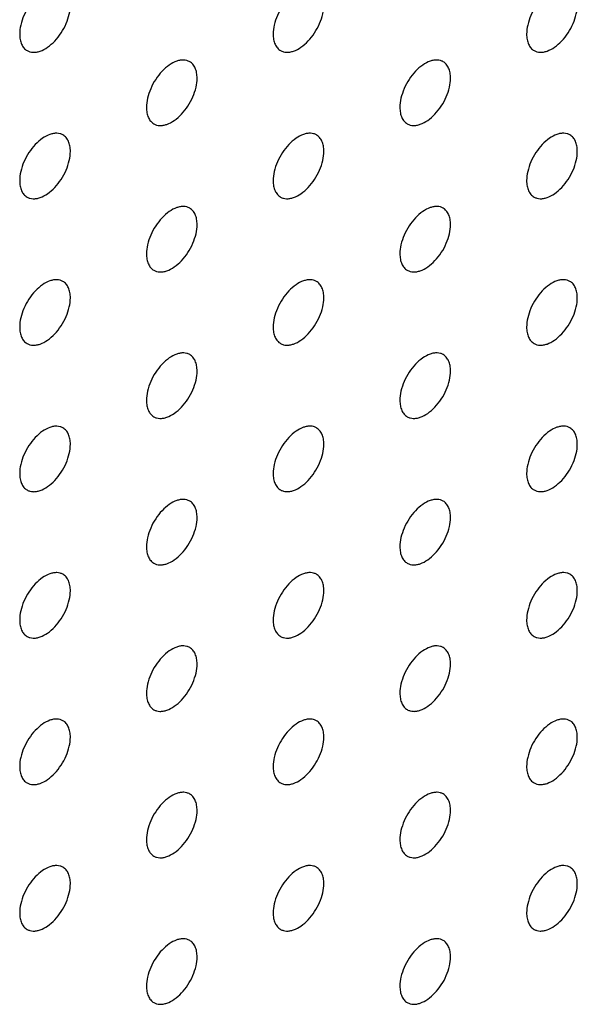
# Model space of a CAD drawing. Header units: inches. Extents: x 0 to 34, y 0 to 22.
# Tile 74 of 176: x 27.739 to 28.05, y 7.943 to 8.492. Entities that reach past the tile are written whole.
import ezdxf

# ---------------------------------------------------------------- set-up
doc = ezdxf.new("R2010")
doc.units = ezdxf.units.IN
doc.header["$LTSCALE"] = 1.87
doc.header["$MEASUREMENT"] = 0
doc.layers.add('02___PRT_ALL_AXES', color=7, linetype='CONTINUOUS')

msp = doc.modelspace()

# ---------------------------------------------------------------- linework, layer by layer
at = {"layer": '02___PRT_ALL_AXES', "color": 7, "linetype": 'CONTINUOUS'}
for points, knots in [([(27.76303, 8.50951), (27.76254, 8.50979), (27.76145, 8.51024), (27.75966, 8.51051), (27.75773, 8.51036), (27.75493, 8.50962), (27.75135, 8.50766), (27.7474, 8.50416), (27.74391, 8.49969), (27.74115, 8.4946), (27.73938, 8.48932), (27.73889, 8.48573), (27.73889, 8.48402)], [0, 0, 0, 0, 0.042842, 0.087441, 0.135298, 0.187275, 0.304489, 0.438213, 0.582466, 0.729664, 0.871609, 1, 1, 1, 1]), ([(27.90445, 8.50952), (27.90396, 8.5098), (27.90288, 8.51025), (27.90108, 8.51052), (27.89916, 8.51037), (27.89636, 8.50963), (27.89278, 8.50767), (27.88882, 8.50417), (27.88533, 8.4997), (27.88257, 8.49461), (27.8808, 8.48933), (27.88031, 8.48574), (27.88031, 8.48403)], [0, 0, 0, 0, 0.042842, 0.087441, 0.135298, 0.187275, 0.304489, 0.438213, 0.582466, 0.729664, 0.871609, 1, 1, 1, 1]), ([(28.04588, 8.50952), (28.04538, 8.50981), (28.0443, 8.51026), (28.0425, 8.51052), (28.04058, 8.51038), (28.03778, 8.50963), (28.0342, 8.50768), (28.03025, 8.50418), (28.02675, 8.49971), (28.02399, 8.49462), (28.02222, 8.48934), (28.02173, 8.48574), (28.02173, 8.48404)], [0, 0, 0, 0, 0.042842, 0.087441, 0.135298, 0.187275, 0.304489, 0.438213, 0.582466, 0.729664, 0.871609, 1, 1, 1, 1]), ([(27.74303, 8.47487), (27.74353, 8.47458), (27.74461, 8.47413), (27.74641, 8.47387), (27.74833, 8.47401), (27.75113, 8.47476), (27.75471, 8.47671), (27.75866, 8.48021), (27.76216, 8.48469), (27.76492, 8.48977), (27.76669, 8.49505), (27.76717, 8.49865), (27.76717, 8.50035)], [0, 0, 0, 0, 0.042842, 0.087441, 0.135298, 0.187275, 0.304489, 0.438213, 0.582466, 0.729664, 0.871609, 1, 1, 1, 1]), ([(27.88445, 8.47488), (27.88495, 8.47459), (27.88603, 8.47414), (27.88783, 8.47388), (27.88975, 8.47402), (27.89255, 8.47476), (27.89613, 8.47672), (27.90008, 8.48022), (27.90358, 8.48469), (27.90634, 8.48978), (27.90811, 8.49506), (27.9086, 8.49866), (27.9086, 8.50036)], [0, 0, 0, 0, 0.042842, 0.087441, 0.135298, 0.187275, 0.304489, 0.438213, 0.582466, 0.729664, 0.871609, 1, 1, 1, 1]), ([(28.02588, 8.47488), (28.02637, 8.4746), (28.02745, 8.47415), (28.02925, 8.47388), (28.03117, 8.47403), (28.03397, 8.47477), (28.03755, 8.47673), (28.04151, 8.48023), (28.045, 8.4847), (28.04776, 8.48979), (28.04953, 8.49507), (28.05002, 8.49866), (28.05002, 8.50037)], [0, 0, 0, 0, 0.042842, 0.087441, 0.135298, 0.187275, 0.304489, 0.438213, 0.582466, 0.729664, 0.871609, 1, 1, 1, 1]), ([(27.73889, 8.48402), (27.73889, 8.48301), (27.73905, 8.48109), (27.73983, 8.47845), (27.74113, 8.47629), (27.74237, 8.47525), (27.74303, 8.47487)], [0, 0, 0, 0, 0.288094, 0.548173, 0.782164, 1, 1, 1, 1]), ([(27.88031, 8.48403), (27.88031, 8.48302), (27.88047, 8.4811), (27.88125, 8.47845), (27.88255, 8.47629), (27.88379, 8.47526), (27.88445, 8.47488)], [0, 0, 0, 0, 0.288094, 0.548173, 0.782164, 1, 1, 1, 1]), ([(28.02173, 8.48404), (28.02173, 8.48303), (28.02189, 8.48111), (28.02267, 8.47846), (28.02398, 8.4763), (28.02522, 8.47526), (28.02588, 8.47488)], [0, 0, 0, 0, 0.288094, 0.548173, 0.782164, 1, 1, 1, 1]), ([(27.83374, 8.46869), (27.83325, 8.46897), (27.83216, 8.46942), (27.83037, 8.46969), (27.82844, 8.46954), (27.82565, 8.4688), (27.82206, 8.46684), (27.81811, 8.46334), (27.81462, 8.45887), (27.81186, 8.45378), (27.81009, 8.4485), (27.8096, 8.44491), (27.8096, 8.4432)], [0, 0, 0, 0, 0.042842, 0.087441, 0.135298, 0.187275, 0.304489, 0.438213, 0.582466, 0.729664, 0.871609, 1, 1, 1, 1]), ([(27.97516, 8.4687), (27.97467, 8.46898), (27.97359, 8.46943), (27.97179, 8.4697), (27.96987, 8.46955), (27.96707, 8.46881), (27.96349, 8.46685), (27.95954, 8.46335), (27.95604, 8.45888), (27.95328, 8.45379), (27.95151, 8.44851), (27.95102, 8.44492), (27.95102, 8.44321)], [0, 0, 0, 0, 0.042842, 0.087441, 0.135298, 0.187275, 0.304489, 0.438213, 0.582466, 0.729664, 0.871609, 1, 1, 1, 1]), ([(27.83789, 8.45953), (27.83789, 8.46054), (27.83773, 8.46246), (27.83695, 8.46511), (27.83564, 8.46727), (27.8344, 8.46831), (27.83374, 8.46869)], [0, 0, 0, 0, 0.288094, 0.548173, 0.782164, 1, 1, 1, 1]), ([(27.97931, 8.45954), (27.97931, 8.46055), (27.97915, 8.46247), (27.97837, 8.46512), (27.97706, 8.46728), (27.97582, 8.46832), (27.97516, 8.4687)], [0, 0, 0, 0, 0.288094, 0.548173, 0.782164, 1, 1, 1, 1]), ([(27.81374, 8.43405), (27.81424, 8.43376), (27.81532, 8.43331), (27.81712, 8.43305), (27.81904, 8.4332), (27.82184, 8.43394), (27.82542, 8.43589), (27.82937, 8.43939), (27.83287, 8.44387), (27.83563, 8.44895), (27.8374, 8.45424), (27.83789, 8.45783), (27.83789, 8.45953)], [0, 0, 0, 0, 0.042842, 0.087441, 0.135298, 0.187275, 0.304489, 0.438213, 0.582466, 0.729664, 0.871609, 1, 1, 1, 1]), ([(27.95516, 8.43406), (27.95566, 8.43377), (27.95674, 8.43332), (27.95854, 8.43306), (27.96046, 8.4332), (27.96326, 8.43395), (27.96684, 8.4359), (27.97079, 8.4394), (27.97429, 8.44387), (27.97705, 8.44896), (27.97882, 8.45424), (27.97931, 8.45784), (27.97931, 8.45954)], [0, 0, 0, 0, 0.042842, 0.087441, 0.135298, 0.187275, 0.304489, 0.438213, 0.582466, 0.729664, 0.871609, 1, 1, 1, 1]), ([(27.8096, 8.4432), (27.8096, 8.4422), (27.80976, 8.44027), (27.81054, 8.43763), (27.81184, 8.43547), (27.81308, 8.43443), (27.81374, 8.43405)], [0, 0, 0, 0, 0.288094, 0.548173, 0.782164, 1, 1, 1, 1]), ([(27.95102, 8.44321), (27.95102, 8.4422), (27.95118, 8.44028), (27.95196, 8.43763), (27.95327, 8.43547), (27.9545, 8.43444), (27.95516, 8.43406)], [0, 0, 0, 0, 0.288094, 0.548173, 0.782164, 1, 1, 1, 1]), ([(27.76303, 8.42786), (27.76254, 8.42814), (27.76145, 8.4286), (27.75966, 8.42886), (27.75773, 8.42871), (27.75493, 8.42797), (27.75135, 8.42602), (27.7474, 8.42251), (27.74391, 8.41804), (27.74115, 8.41296), (27.73938, 8.40767), (27.73889, 8.40408), (27.73889, 8.40238)], [0, 0, 0, 0, 0.042842, 0.087441, 0.135298, 0.187275, 0.304489, 0.438213, 0.582466, 0.729664, 0.871609, 1, 1, 1, 1]), ([(27.76717, 8.41871), (27.76717, 8.41971), (27.76702, 8.42164), (27.76624, 8.42428), (27.76493, 8.42644), (27.76369, 8.42748), (27.76303, 8.42786)], [0, 0, 0, 0, 0.288094, 0.548173, 0.782164, 1, 1, 1, 1]), ([(27.90445, 8.42787), (27.90396, 8.42815), (27.90288, 8.42861), (27.90108, 8.42887), (27.89916, 8.42872), (27.89636, 8.42798), (27.89278, 8.42602), (27.88882, 8.42252), (27.88533, 8.41805), (27.88257, 8.41296), (27.8808, 8.40768), (27.88031, 8.40409), (27.88031, 8.40238)], [0, 0, 0, 0, 0.042842, 0.087441, 0.135298, 0.187275, 0.304489, 0.438213, 0.582466, 0.729664, 0.871609, 1, 1, 1, 1]), ([(27.9086, 8.41871), (27.9086, 8.41972), (27.90844, 8.42164), (27.90766, 8.42429), (27.90635, 8.42645), (27.90511, 8.42749), (27.90445, 8.42787)], [0, 0, 0, 0, 0.288094, 0.548173, 0.782164, 1, 1, 1, 1]), ([(28.04588, 8.42788), (28.04538, 8.42816), (28.0443, 8.42861), (28.0425, 8.42888), (28.04058, 8.42873), (28.03778, 8.42799), (28.0342, 8.42603), (28.03025, 8.42253), (28.02675, 8.41806), (28.02399, 8.41297), (28.02222, 8.40769), (28.02173, 8.4041), (28.02173, 8.40239)], [0, 0, 0, 0, 0.042842, 0.087441, 0.135298, 0.187275, 0.304489, 0.438213, 0.582466, 0.729664, 0.871609, 1, 1, 1, 1]), ([(28.05002, 8.41872), (28.05002, 8.41973), (28.04986, 8.42165), (28.04908, 8.4243), (28.04778, 8.42646), (28.04654, 8.4275), (28.04588, 8.42788)], [0, 0, 0, 0, 0.288094, 0.548173, 0.782164, 1, 1, 1, 1]), ([(27.74303, 8.39322), (27.74353, 8.39294), (27.74461, 8.39248), (27.74641, 8.39222), (27.74833, 8.39237), (27.75113, 8.39311), (27.75471, 8.39506), (27.75866, 8.39857), (27.76216, 8.40304), (27.76492, 8.40812), (27.76669, 8.41341), (27.76717, 8.417), (27.76717, 8.41871)], [0, 0, 0, 0, 0.042842, 0.087441, 0.135298, 0.187275, 0.304489, 0.438213, 0.582466, 0.729664, 0.871609, 1, 1, 1, 1]), ([(27.88445, 8.39323), (27.88495, 8.39294), (27.88603, 8.39249), (27.88783, 8.39223), (27.88975, 8.39238), (27.89255, 8.39312), (27.89613, 8.39507), (27.90008, 8.39858), (27.90358, 8.40305), (27.90634, 8.40813), (27.90811, 8.41342), (27.9086, 8.41701), (27.9086, 8.41871)], [0, 0, 0, 0, 0.042842, 0.087441, 0.135298, 0.187275, 0.304489, 0.438213, 0.582466, 0.729664, 0.871609, 1, 1, 1, 1]), ([(28.02588, 8.39324), (28.02637, 8.39295), (28.02745, 8.3925), (28.02925, 8.39224), (28.03117, 8.39238), (28.03397, 8.39313), (28.03755, 8.39508), (28.04151, 8.39858), (28.045, 8.40305), (28.04776, 8.40814), (28.04953, 8.41342), (28.05002, 8.41702), (28.05002, 8.41872)], [0, 0, 0, 0, 0.042842, 0.087441, 0.135298, 0.187275, 0.304489, 0.438213, 0.582466, 0.729664, 0.871609, 1, 1, 1, 1]), ([(27.73889, 8.40238), (27.73889, 8.40137), (27.73905, 8.39944), (27.73983, 8.3968), (27.74113, 8.39464), (27.74237, 8.3936), (27.74303, 8.39322)], [0, 0, 0, 0, 0.288094, 0.548173, 0.782164, 1, 1, 1, 1]), ([(27.88031, 8.40238), (27.88031, 8.40138), (27.88047, 8.39945), (27.88125, 8.39681), (27.88255, 8.39465), (27.88379, 8.39361), (27.88445, 8.39323)], [0, 0, 0, 0, 0.288094, 0.548173, 0.782164, 1, 1, 1, 1]), ([(28.02173, 8.40239), (28.02173, 8.40138), (28.02189, 8.39946), (28.02267, 8.39681), (28.02398, 8.39465), (28.02522, 8.39362), (28.02588, 8.39324)], [0, 0, 0, 0, 0.288094, 0.548173, 0.782164, 1, 1, 1, 1]), ([(27.83374, 8.38704), (27.83325, 8.38733), (27.83216, 8.38778), (27.83037, 8.38804), (27.82844, 8.38789), (27.82565, 8.38715), (27.82206, 8.3852), (27.81811, 8.38169), (27.81462, 8.37722), (27.81186, 8.37214), (27.81009, 8.36685), (27.8096, 8.36326), (27.8096, 8.36156)], [0, 0, 0, 0, 0.042842, 0.087441, 0.135298, 0.187275, 0.304489, 0.438213, 0.582466, 0.729664, 0.871609, 1, 1, 1, 1]), ([(27.97516, 8.38705), (27.97467, 8.38733), (27.97359, 8.38779), (27.97179, 8.38805), (27.96987, 8.3879), (27.96707, 8.38716), (27.96349, 8.38521), (27.95954, 8.3817), (27.95604, 8.37723), (27.95328, 8.37215), (27.95151, 8.36686), (27.95102, 8.36327), (27.95102, 8.36156)], [0, 0, 0, 0, 0.042842, 0.087441, 0.135298, 0.187275, 0.304489, 0.438213, 0.582466, 0.729664, 0.871609, 1, 1, 1, 1]), ([(27.83789, 8.37789), (27.83789, 8.37889), (27.83773, 8.38082), (27.83695, 8.38346), (27.83564, 8.38562), (27.8344, 8.38666), (27.83374, 8.38704)], [0, 0, 0, 0, 0.288094, 0.548173, 0.782164, 1, 1, 1, 1]), ([(27.97931, 8.37789), (27.97931, 8.3789), (27.97915, 8.38082), (27.97837, 8.38347), (27.97706, 8.38563), (27.97582, 8.38667), (27.97516, 8.38705)], [0, 0, 0, 0, 0.288094, 0.548173, 0.782164, 1, 1, 1, 1]), ([(27.81374, 8.3524), (27.81424, 8.35212), (27.81532, 8.35166), (27.81712, 8.3514), (27.81904, 8.35155), (27.82184, 8.35229), (27.82542, 8.35425), (27.82937, 8.35775), (27.83287, 8.36222), (27.83563, 8.36731), (27.8374, 8.37259), (27.83789, 8.37618), (27.83789, 8.37789)], [0, 0, 0, 0, 0.042842, 0.087441, 0.135298, 0.187275, 0.304489, 0.438213, 0.582466, 0.729664, 0.871609, 1, 1, 1, 1]), ([(27.95516, 8.35241), (27.95566, 8.35213), (27.95674, 8.35167), (27.95854, 8.35141), (27.96046, 8.35156), (27.96326, 8.3523), (27.96684, 8.35425), (27.97079, 8.35776), (27.97429, 8.36223), (27.97705, 8.36731), (27.97882, 8.3726), (27.97931, 8.37619), (27.97931, 8.37789)], [0, 0, 0, 0, 0.042842, 0.087441, 0.135298, 0.187275, 0.304489, 0.438213, 0.582466, 0.729664, 0.871609, 1, 1, 1, 1]), ([(27.8096, 8.36156), (27.8096, 8.36055), (27.80976, 8.35863), (27.81054, 8.35598), (27.81184, 8.35382), (27.81308, 8.35278), (27.81374, 8.3524)], [0, 0, 0, 0, 0.288094, 0.548173, 0.782164, 1, 1, 1, 1]), ([(27.95102, 8.36156), (27.95102, 8.36056), (27.95118, 8.35863), (27.95196, 8.35599), (27.95327, 8.35383), (27.9545, 8.35279), (27.95516, 8.35241)], [0, 0, 0, 0, 0.288094, 0.548173, 0.782164, 1, 1, 1, 1]), ([(27.76303, 8.34621), (27.76254, 8.3465), (27.76145, 8.34695), (27.75966, 8.34721), (27.75773, 8.34707), (27.75493, 8.34632), (27.75135, 8.34437), (27.7474, 8.34087), (27.74391, 8.3364), (27.74115, 8.33131), (27.73938, 8.32603), (27.73889, 8.32243), (27.73889, 8.32073)], [0, 0, 0, 0, 0.042842, 0.087441, 0.135298, 0.187275, 0.304489, 0.438213, 0.582466, 0.729664, 0.871609, 1, 1, 1, 1]), ([(27.76717, 8.33706), (27.76717, 8.33807), (27.76702, 8.33999), (27.76624, 8.34264), (27.76493, 8.3448), (27.76369, 8.34583), (27.76303, 8.34621)], [0, 0, 0, 0, 0.288094, 0.548173, 0.782164, 1, 1, 1, 1]), ([(27.90445, 8.34622), (27.90396, 8.34651), (27.90288, 8.34696), (27.90108, 8.34722), (27.89916, 8.34707), (27.89636, 8.34633), (27.89278, 8.34438), (27.88882, 8.34088), (27.88533, 8.3364), (27.88257, 8.33132), (27.8808, 8.32603), (27.88031, 8.32244), (27.88031, 8.32074)], [0, 0, 0, 0, 0.042842, 0.087441, 0.135298, 0.187275, 0.304489, 0.438213, 0.582466, 0.729664, 0.871609, 1, 1, 1, 1]), ([(27.9086, 8.33707), (27.9086, 8.33807), (27.90844, 8.34), (27.90766, 8.34264), (27.90635, 8.3448), (27.90511, 8.34584), (27.90445, 8.34622)], [0, 0, 0, 0, 0.288094, 0.548173, 0.782164, 1, 1, 1, 1]), ([(28.04588, 8.34623), (28.04538, 8.34651), (28.0443, 8.34697), (28.0425, 8.34723), (28.04058, 8.34708), (28.03778, 8.34634), (28.0342, 8.34439), (28.03025, 8.34088), (28.02675, 8.33641), (28.02399, 8.33133), (28.02222, 8.32604), (28.02173, 8.32245), (28.02173, 8.32074)], [0, 0, 0, 0, 0.042842, 0.087441, 0.135298, 0.187275, 0.304489, 0.438213, 0.582466, 0.729664, 0.871609, 1, 1, 1, 1]), ([(28.05002, 8.33708), (28.05002, 8.33808), (28.04986, 8.34001), (28.04908, 8.34265), (28.04778, 8.34481), (28.04654, 8.34585), (28.04588, 8.34623)], [0, 0, 0, 0, 0.288094, 0.548173, 0.782164, 1, 1, 1, 1]), ([(27.74303, 8.31157), (27.74353, 8.31129), (27.74461, 8.31084), (27.74641, 8.31057), (27.74833, 8.31072), (27.75113, 8.31146), (27.75471, 8.31342), (27.75866, 8.31692), (27.76216, 8.32139), (27.76492, 8.32648), (27.76669, 8.33176), (27.76717, 8.33535), (27.76717, 8.33706)], [0, 0, 0, 0, 0.042842, 0.087441, 0.135298, 0.187275, 0.304489, 0.438213, 0.582466, 0.729664, 0.871609, 1, 1, 1, 1]), ([(27.88445, 8.31158), (27.88495, 8.3113), (27.88603, 8.31085), (27.88783, 8.31058), (27.88975, 8.31073), (27.89255, 8.31147), (27.89613, 8.31343), (27.90008, 8.31693), (27.90358, 8.3214), (27.90634, 8.32649), (27.90811, 8.33177), (27.9086, 8.33536), (27.9086, 8.33707)], [0, 0, 0, 0, 0.042842, 0.087441, 0.135298, 0.187275, 0.304489, 0.438213, 0.582466, 0.729664, 0.871609, 1, 1, 1, 1]), ([(28.02588, 8.31159), (28.02637, 8.31131), (28.02745, 8.31085), (28.02925, 8.31059), (28.03117, 8.31074), (28.03397, 8.31148), (28.03755, 8.31343), (28.04151, 8.31694), (28.045, 8.32141), (28.04776, 8.32649), (28.04953, 8.33178), (28.05002, 8.33537), (28.05002, 8.33708)], [0, 0, 0, 0, 0.042842, 0.087441, 0.135298, 0.187275, 0.304489, 0.438213, 0.582466, 0.729664, 0.871609, 1, 1, 1, 1]), ([(27.73889, 8.32073), (27.73889, 8.31972), (27.73905, 8.3178), (27.73983, 8.31515), (27.74113, 8.31299), (27.74237, 8.31195), (27.74303, 8.31157)], [0, 0, 0, 0, 0.288094, 0.548173, 0.782164, 1, 1, 1, 1]), ([(27.88031, 8.32074), (27.88031, 8.31973), (27.88047, 8.31781), (27.88125, 8.31516), (27.88255, 8.313), (27.88379, 8.31196), (27.88445, 8.31158)], [0, 0, 0, 0, 0.288094, 0.548173, 0.782164, 1, 1, 1, 1]), ([(28.02173, 8.32074), (28.02173, 8.31974), (28.02189, 8.31781), (28.02267, 8.31517), (28.02398, 8.31301), (28.02522, 8.31197), (28.02588, 8.31159)], [0, 0, 0, 0, 0.288094, 0.548173, 0.782164, 1, 1, 1, 1]), ([(27.83374, 8.30539), (27.83325, 8.30568), (27.83216, 8.30613), (27.83037, 8.30639), (27.82844, 8.30625), (27.82565, 8.30551), (27.82206, 8.30355), (27.81811, 8.30005), (27.81462, 8.29558), (27.81186, 8.29049), (27.81009, 8.28521), (27.8096, 8.28161), (27.8096, 8.27991)], [0, 0, 0, 0, 0.042842, 0.087441, 0.135298, 0.187275, 0.304489, 0.438213, 0.582466, 0.729664, 0.871609, 1, 1, 1, 1]), ([(27.83789, 8.29624), (27.83789, 8.29725), (27.83773, 8.29917), (27.83695, 8.30182), (27.83564, 8.30398), (27.8344, 8.30501), (27.83374, 8.30539)], [0, 0, 0, 0, 0.288094, 0.548173, 0.782164, 1, 1, 1, 1]), ([(27.97516, 8.3054), (27.97467, 8.30569), (27.97359, 8.30614), (27.97179, 8.3064), (27.96987, 8.30626), (27.96707, 8.30551), (27.96349, 8.30356), (27.95954, 8.30006), (27.95604, 8.29558), (27.95328, 8.2905), (27.95151, 8.28522), (27.95102, 8.28162), (27.95102, 8.27992)], [0, 0, 0, 0, 0.042842, 0.087441, 0.135298, 0.187275, 0.304489, 0.438213, 0.582466, 0.729664, 0.871609, 1, 1, 1, 1]), ([(27.97931, 8.29625), (27.97931, 8.29725), (27.97915, 8.29918), (27.97837, 8.30182), (27.97706, 8.30398), (27.97582, 8.30502), (27.97516, 8.3054)], [0, 0, 0, 0, 0.288094, 0.548173, 0.782164, 1, 1, 1, 1]), ([(27.81374, 8.27075), (27.81424, 8.27047), (27.81532, 8.27002), (27.81712, 8.26975), (27.81904, 8.2699), (27.82184, 8.27064), (27.82542, 8.2726), (27.82937, 8.2761), (27.83287, 8.28057), (27.83563, 8.28566), (27.8374, 8.29094), (27.83789, 8.29453), (27.83789, 8.29624)], [0, 0, 0, 0, 0.042842, 0.087441, 0.135298, 0.187275, 0.304489, 0.438213, 0.582466, 0.729664, 0.871609, 1, 1, 1, 1]), ([(27.95516, 8.27076), (27.95566, 8.27048), (27.95674, 8.27003), (27.95854, 8.26976), (27.96046, 8.26991), (27.96326, 8.27065), (27.96684, 8.27261), (27.97079, 8.27611), (27.97429, 8.28058), (27.97705, 8.28567), (27.97882, 8.29095), (27.97931, 8.29454), (27.97931, 8.29625)], [0, 0, 0, 0, 0.042842, 0.087441, 0.135298, 0.187275, 0.304489, 0.438213, 0.582466, 0.729664, 0.871609, 1, 1, 1, 1]), ([(27.8096, 8.27991), (27.8096, 8.2789), (27.80976, 8.27698), (27.81054, 8.27433), (27.81184, 8.27217), (27.81308, 8.27114), (27.81374, 8.27075)], [0, 0, 0, 0, 0.288094, 0.548173, 0.782164, 1, 1, 1, 1]), ([(27.95102, 8.27992), (27.95102, 8.27891), (27.95118, 8.27699), (27.95196, 8.27434), (27.95327, 8.27218), (27.9545, 8.27114), (27.95516, 8.27076)], [0, 0, 0, 0, 0.288094, 0.548173, 0.782164, 1, 1, 1, 1]), ([(27.76303, 8.26457), (27.76254, 8.26485), (27.76145, 8.2653), (27.75966, 8.26557), (27.75773, 8.26542), (27.75493, 8.26468), (27.75135, 8.26272), (27.7474, 8.25922), (27.74391, 8.25475), (27.74115, 8.24966), (27.73938, 8.24438), (27.73889, 8.24079), (27.73889, 8.23908)], [0, 0, 0, 0, 0.042842, 0.087441, 0.135298, 0.187275, 0.304489, 0.438213, 0.582466, 0.729664, 0.871609, 1, 1, 1, 1]), ([(27.76717, 8.25541), (27.76717, 8.25642), (27.76702, 8.25834), (27.76624, 8.26099), (27.76493, 8.26315), (27.76369, 8.26419), (27.76303, 8.26457)], [0, 0, 0, 0, 0.288094, 0.548173, 0.782164, 1, 1, 1, 1]), ([(27.90445, 8.26457), (27.90396, 8.26486), (27.90288, 8.26531), (27.90108, 8.26557), (27.89916, 8.26543), (27.89636, 8.26469), (27.89278, 8.26273), (27.88882, 8.25923), (27.88533, 8.25476), (27.88257, 8.24967), (27.8808, 8.24439), (27.88031, 8.24079), (27.88031, 8.23909)], [0, 0, 0, 0, 0.042842, 0.087441, 0.135298, 0.187275, 0.304489, 0.438213, 0.582466, 0.729664, 0.871609, 1, 1, 1, 1]), ([(27.9086, 8.25542), (27.9086, 8.25643), (27.90844, 8.25835), (27.90766, 8.261), (27.90635, 8.26316), (27.90511, 8.26419), (27.90445, 8.26457)], [0, 0, 0, 0, 0.288094, 0.548173, 0.782164, 1, 1, 1, 1]), ([(28.04588, 8.26458), (28.04538, 8.26487), (28.0443, 8.26532), (28.0425, 8.26558), (28.04058, 8.26544), (28.03778, 8.26469), (28.0342, 8.26274), (28.03025, 8.25924), (28.02675, 8.25476), (28.02399, 8.24968), (28.02222, 8.2444), (28.02173, 8.2408), (28.02173, 8.2391)], [0, 0, 0, 0, 0.042842, 0.087441, 0.135298, 0.187275, 0.304489, 0.438213, 0.582466, 0.729664, 0.871609, 1, 1, 1, 1]), ([(28.05002, 8.25543), (28.05002, 8.25644), (28.04986, 8.25836), (28.04908, 8.261), (28.04778, 8.26316), (28.04654, 8.2642), (28.04588, 8.26458)], [0, 0, 0, 0, 0.288094, 0.548173, 0.782164, 1, 1, 1, 1]), ([(27.74303, 8.22993), (27.74353, 8.22964), (27.74461, 8.22919), (27.74641, 8.22893), (27.74833, 8.22907), (27.75113, 8.22982), (27.75471, 8.23177), (27.75866, 8.23527), (27.76216, 8.23974), (27.76492, 8.24483), (27.76669, 8.25011), (27.76717, 8.25371), (27.76717, 8.25541)], [0, 0, 0, 0, 0.042842, 0.087441, 0.135298, 0.187275, 0.304489, 0.438213, 0.582466, 0.729664, 0.871609, 1, 1, 1, 1]), ([(27.88445, 8.22994), (27.88495, 8.22965), (27.88603, 8.2292), (27.88783, 8.22893), (27.88975, 8.22908), (27.89255, 8.22982), (27.89613, 8.23178), (27.90008, 8.23528), (27.90358, 8.23975), (27.90634, 8.24484), (27.90811, 8.25012), (27.9086, 8.25371), (27.9086, 8.25542)], [0, 0, 0, 0, 0.042842, 0.087441, 0.135298, 0.187275, 0.304489, 0.438213, 0.582466, 0.729664, 0.871609, 1, 1, 1, 1]), ([(28.02588, 8.22994), (28.02637, 8.22966), (28.02745, 8.22921), (28.02925, 8.22894), (28.03117, 8.22909), (28.03397, 8.22983), (28.03755, 8.23179), (28.04151, 8.23529), (28.045, 8.23976), (28.04776, 8.24485), (28.04953, 8.25013), (28.05002, 8.25372), (28.05002, 8.25543)], [0, 0, 0, 0, 0.042842, 0.087441, 0.135298, 0.187275, 0.304489, 0.438213, 0.582466, 0.729664, 0.871609, 1, 1, 1, 1]), ([(27.73889, 8.23908), (27.73889, 8.23807), (27.73905, 8.23615), (27.73983, 8.2335), (27.74113, 8.23134), (27.74237, 8.23031), (27.74303, 8.22993)], [0, 0, 0, 0, 0.288094, 0.548173, 0.782164, 1, 1, 1, 1]), ([(27.88031, 8.23909), (27.88031, 8.23808), (27.88047, 8.23616), (27.88125, 8.23351), (27.88255, 8.23135), (27.88379, 8.23032), (27.88445, 8.22994)], [0, 0, 0, 0, 0.288094, 0.548173, 0.782164, 1, 1, 1, 1]), ([(28.02173, 8.2391), (28.02173, 8.23809), (28.02189, 8.23617), (28.02267, 8.23352), (28.02398, 8.23136), (28.02522, 8.23032), (28.02588, 8.22994)], [0, 0, 0, 0, 0.288094, 0.548173, 0.782164, 1, 1, 1, 1]), ([(27.83374, 8.22375), (27.83325, 8.22403), (27.83216, 8.22448), (27.83037, 8.22475), (27.82844, 8.2246), (27.82565, 8.22386), (27.82206, 8.2219), (27.81811, 8.2184), (27.81462, 8.21393), (27.81186, 8.20884), (27.81009, 8.20356), (27.8096, 8.19997), (27.8096, 8.19826)], [0, 0, 0, 0, 0.042842, 0.087441, 0.135298, 0.187275, 0.304489, 0.438213, 0.582466, 0.729664, 0.871609, 1, 1, 1, 1]), ([(27.83789, 8.21459), (27.83789, 8.2156), (27.83773, 8.21752), (27.83695, 8.22017), (27.83564, 8.22233), (27.8344, 8.22337), (27.83374, 8.22375)], [0, 0, 0, 0, 0.288094, 0.548173, 0.782164, 1, 1, 1, 1]), ([(27.97516, 8.22375), (27.97467, 8.22404), (27.97359, 8.22449), (27.97179, 8.22475), (27.96987, 8.22461), (27.96707, 8.22387), (27.96349, 8.22191), (27.95954, 8.21841), (27.95604, 8.21394), (27.95328, 8.20885), (27.95151, 8.20357), (27.95102, 8.19998), (27.95102, 8.19827)], [0, 0, 0, 0, 0.042842, 0.087441, 0.135298, 0.187275, 0.304489, 0.438213, 0.582466, 0.729664, 0.871609, 1, 1, 1, 1]), ([(27.97931, 8.2146), (27.97931, 8.21561), (27.97915, 8.21753), (27.97837, 8.22018), (27.97706, 8.22234), (27.97582, 8.22337), (27.97516, 8.22375)], [0, 0, 0, 0, 0.288094, 0.548173, 0.782164, 1, 1, 1, 1]), ([(27.81374, 8.18911), (27.81424, 8.18882), (27.81532, 8.18837), (27.81712, 8.18811), (27.81904, 8.18825), (27.82184, 8.189), (27.82542, 8.19095), (27.82937, 8.19445), (27.83287, 8.19893), (27.83563, 8.20401), (27.8374, 8.20929), (27.83789, 8.21289), (27.83789, 8.21459)], [0, 0, 0, 0, 0.042842, 0.087441, 0.135298, 0.187275, 0.304489, 0.438213, 0.582466, 0.729664, 0.871609, 1, 1, 1, 1]), ([(27.95516, 8.18912), (27.95566, 8.18883), (27.95674, 8.18838), (27.95854, 8.18812), (27.96046, 8.18826), (27.96326, 8.189), (27.96684, 8.19096), (27.97079, 8.19446), (27.97429, 8.19893), (27.97705, 8.20402), (27.97882, 8.2093), (27.97931, 8.2129), (27.97931, 8.2146)], [0, 0, 0, 0, 0.042842, 0.087441, 0.135298, 0.187275, 0.304489, 0.438213, 0.582466, 0.729664, 0.871609, 1, 1, 1, 1]), ([(27.8096, 8.19826), (27.8096, 8.19725), (27.80976, 8.19533), (27.81054, 8.19269), (27.81184, 8.19052), (27.81308, 8.18949), (27.81374, 8.18911)], [0, 0, 0, 0, 0.288094, 0.548173, 0.782164, 1, 1, 1, 1]), ([(27.95102, 8.19827), (27.95102, 8.19726), (27.95118, 8.19534), (27.95196, 8.19269), (27.95327, 8.19053), (27.9545, 8.1895), (27.95516, 8.18912)], [0, 0, 0, 0, 0.288094, 0.548173, 0.782164, 1, 1, 1, 1]), ([(27.76303, 8.18292), (27.76254, 8.1832), (27.76145, 8.18366), (27.75966, 8.18392), (27.75773, 8.18377), (27.75493, 8.18303), (27.75135, 8.18108), (27.7474, 8.17757), (27.74391, 8.1731), (27.74115, 8.16802), (27.73938, 8.16273), (27.73889, 8.15914), (27.73889, 8.15743)], [0, 0, 0, 0, 0.042842, 0.087441, 0.135298, 0.187275, 0.304489, 0.438213, 0.582466, 0.729664, 0.871609, 1, 1, 1, 1]), ([(27.76717, 8.17377), (27.76717, 8.17477), (27.76702, 8.1767), (27.76624, 8.17934), (27.76493, 8.1815), (27.76369, 8.18254), (27.76303, 8.18292)], [0, 0, 0, 0, 0.288094, 0.548173, 0.782164, 1, 1, 1, 1]), ([(27.90445, 8.18293), (27.90396, 8.18321), (27.90288, 8.18366), (27.90108, 8.18393), (27.89916, 8.18378), (27.89636, 8.18304), (27.89278, 8.18108), (27.88882, 8.17758), (27.88533, 8.17311), (27.88257, 8.16802), (27.8808, 8.16274), (27.88031, 8.15915), (27.88031, 8.15744)], [0, 0, 0, 0, 0.042842, 0.087441, 0.135298, 0.187275, 0.304489, 0.438213, 0.582466, 0.729664, 0.871609, 1, 1, 1, 1]), ([(27.9086, 8.17377), (27.9086, 8.17478), (27.90844, 8.1767), (27.90766, 8.17935), (27.90635, 8.18151), (27.90511, 8.18255), (27.90445, 8.18293)], [0, 0, 0, 0, 0.288094, 0.548173, 0.782164, 1, 1, 1, 1]), ([(28.04588, 8.18294), (28.04538, 8.18322), (28.0443, 8.18367), (28.0425, 8.18394), (28.04058, 8.18379), (28.03778, 8.18305), (28.0342, 8.18109), (28.03025, 8.17759), (28.02675, 8.17312), (28.02399, 8.16803), (28.02222, 8.16275), (28.02173, 8.15916), (28.02173, 8.15745)], [0, 0, 0, 0, 0.042842, 0.087441, 0.135298, 0.187275, 0.304489, 0.438213, 0.582466, 0.729664, 0.871609, 1, 1, 1, 1]), ([(28.05002, 8.17378), (28.05002, 8.17479), (28.04986, 8.17671), (28.04908, 8.17936), (28.04778, 8.18152), (28.04654, 8.18255), (28.04588, 8.18294)], [0, 0, 0, 0, 0.288094, 0.548173, 0.782164, 1, 1, 1, 1]), ([(27.74303, 8.14828), (27.74353, 8.148), (27.74461, 8.14754), (27.74641, 8.14728), (27.74833, 8.14743), (27.75113, 8.14817), (27.75471, 8.15012), (27.75866, 8.15363), (27.76216, 8.1581), (27.76492, 8.16318), (27.76669, 8.16847), (27.76717, 8.17206), (27.76717, 8.17377)], [0, 0, 0, 0, 0.042842, 0.087441, 0.135298, 0.187275, 0.304489, 0.438213, 0.582466, 0.729664, 0.871609, 1, 1, 1, 1]), ([(27.88445, 8.14829), (27.88495, 8.148), (27.88603, 8.14755), (27.88783, 8.14729), (27.88975, 8.14743), (27.89255, 8.14818), (27.89613, 8.15013), (27.90008, 8.15363), (27.90358, 8.15811), (27.90634, 8.16319), (27.90811, 8.16847), (27.9086, 8.17207), (27.9086, 8.17377)], [0, 0, 0, 0, 0.042842, 0.087441, 0.135298, 0.187275, 0.304489, 0.438213, 0.582466, 0.729664, 0.871609, 1, 1, 1, 1]), ([(28.02588, 8.1483), (28.02637, 8.14801), (28.02745, 8.14756), (28.02925, 8.1473), (28.03117, 8.14744), (28.03397, 8.14818), (28.03755, 8.15014), (28.04151, 8.15364), (28.045, 8.15811), (28.04776, 8.1632), (28.04953, 8.16848), (28.05002, 8.17208), (28.05002, 8.17378)], [0, 0, 0, 0, 0.042842, 0.087441, 0.135298, 0.187275, 0.304489, 0.438213, 0.582466, 0.729664, 0.871609, 1, 1, 1, 1]), ([(27.73889, 8.15743), (27.73889, 8.15643), (27.73905, 8.1545), (27.73983, 8.15186), (27.74113, 8.1497), (27.74237, 8.14866), (27.74303, 8.14828)], [0, 0, 0, 0, 0.288094, 0.548173, 0.782164, 1, 1, 1, 1]), ([(27.88031, 8.15744), (27.88031, 8.15643), (27.88047, 8.15451), (27.88125, 8.15187), (27.88255, 8.14971), (27.88379, 8.14867), (27.88445, 8.14829)], [0, 0, 0, 0, 0.288094, 0.548173, 0.782164, 1, 1, 1, 1]), ([(28.02173, 8.15745), (28.02173, 8.15644), (28.02189, 8.15452), (28.02267, 8.15187), (28.02398, 8.14971), (28.02522, 8.14868), (28.02588, 8.1483)], [0, 0, 0, 0, 0.288094, 0.548173, 0.782164, 1, 1, 1, 1]), ([(27.83374, 8.1421), (27.83325, 8.14238), (27.83216, 8.14284), (27.83037, 8.1431), (27.82844, 8.14295), (27.82565, 8.14221), (27.82206, 8.14026), (27.81811, 8.13675), (27.81462, 8.13228), (27.81186, 8.1272), (27.81009, 8.12191), (27.8096, 8.11832), (27.8096, 8.11661)], [0, 0, 0, 0, 0.042842, 0.087441, 0.135298, 0.187275, 0.304489, 0.438213, 0.582466, 0.729664, 0.871609, 1, 1, 1, 1]), ([(27.83789, 8.13295), (27.83789, 8.13395), (27.83773, 8.13588), (27.83695, 8.13852), (27.83564, 8.14068), (27.8344, 8.14172), (27.83374, 8.1421)], [0, 0, 0, 0, 0.288094, 0.548173, 0.782164, 1, 1, 1, 1]), ([(27.97516, 8.14211), (27.97467, 8.14239), (27.97359, 8.14284), (27.97179, 8.14311), (27.96987, 8.14296), (27.96707, 8.14222), (27.96349, 8.14026), (27.95954, 8.13676), (27.95604, 8.13229), (27.95328, 8.1272), (27.95151, 8.12192), (27.95102, 8.11833), (27.95102, 8.11662)], [0, 0, 0, 0, 0.042842, 0.087441, 0.135298, 0.187275, 0.304489, 0.438213, 0.582466, 0.729664, 0.871609, 1, 1, 1, 1]), ([(27.97931, 8.13295), (27.97931, 8.13396), (27.97915, 8.13588), (27.97837, 8.13853), (27.97706, 8.14069), (27.97582, 8.14173), (27.97516, 8.14211)], [0, 0, 0, 0, 0.288094, 0.548173, 0.782164, 1, 1, 1, 1]), ([(27.81374, 8.10746), (27.81424, 8.10718), (27.81532, 8.10672), (27.81712, 8.10646), (27.81904, 8.10661), (27.82184, 8.10735), (27.82542, 8.1093), (27.82937, 8.11281), (27.83287, 8.11728), (27.83563, 8.12236), (27.8374, 8.12765), (27.83789, 8.13124), (27.83789, 8.13295)], [0, 0, 0, 0, 0.042842, 0.087441, 0.135298, 0.187275, 0.304489, 0.438213, 0.582466, 0.729664, 0.871609, 1, 1, 1, 1]), ([(27.95516, 8.10747), (27.95566, 8.10718), (27.95674, 8.10673), (27.95854, 8.10647), (27.96046, 8.10661), (27.96326, 8.10736), (27.96684, 8.10931), (27.97079, 8.11281), (27.97429, 8.11729), (27.97705, 8.12237), (27.97882, 8.12765), (27.97931, 8.13125), (27.97931, 8.13295)], [0, 0, 0, 0, 0.042842, 0.087441, 0.135298, 0.187275, 0.304489, 0.438213, 0.582466, 0.729664, 0.871609, 1, 1, 1, 1]), ([(27.8096, 8.11661), (27.8096, 8.11561), (27.80976, 8.11368), (27.81054, 8.11104), (27.81184, 8.10888), (27.81308, 8.10784), (27.81374, 8.10746)], [0, 0, 0, 0, 0.288094, 0.548173, 0.782164, 1, 1, 1, 1]), ([(27.95102, 8.11662), (27.95102, 8.11562), (27.95118, 8.11369), (27.95196, 8.11105), (27.95327, 8.10889), (27.9545, 8.10785), (27.95516, 8.10747)], [0, 0, 0, 0, 0.288094, 0.548173, 0.782164, 1, 1, 1, 1]), ([(27.76303, 8.10127), (27.76254, 8.10156), (27.76145, 8.10201), (27.75966, 8.10227), (27.75773, 8.10213), (27.75493, 8.10138), (27.75135, 8.09943), (27.7474, 8.09593), (27.74391, 8.09145), (27.74115, 8.08637), (27.73938, 8.08109), (27.73889, 8.07749), (27.73889, 8.07579)], [0, 0, 0, 0, 0.042842, 0.087441, 0.135298, 0.187275, 0.304489, 0.438213, 0.582466, 0.729664, 0.871609, 1, 1, 1, 1]), ([(27.90445, 8.10128), (27.90396, 8.10156), (27.90288, 8.10202), (27.90108, 8.10228), (27.89916, 8.10213), (27.89636, 8.10139), (27.89278, 8.09944), (27.88882, 8.09593), (27.88533, 8.09146), (27.88257, 8.08638), (27.8808, 8.08109), (27.88031, 8.0775), (27.88031, 8.0758)], [0, 0, 0, 0, 0.042842, 0.087441, 0.135298, 0.187275, 0.304489, 0.438213, 0.582466, 0.729664, 0.871609, 1, 1, 1, 1]), ([(28.04588, 8.10129), (28.04538, 8.10157), (28.0443, 8.10202), (28.0425, 8.10229), (28.04058, 8.10214), (28.03778, 8.1014), (28.0342, 8.09944), (28.03025, 8.09594), (28.02675, 8.09147), (28.02399, 8.08638), (28.02222, 8.0811), (28.02173, 8.07751), (28.02173, 8.0758)], [0, 0, 0, 0, 0.042842, 0.087441, 0.135298, 0.187275, 0.304489, 0.438213, 0.582466, 0.729664, 0.871609, 1, 1, 1, 1]), ([(27.76717, 8.09212), (27.76717, 8.09313), (27.76702, 8.09505), (27.76624, 8.09769), (27.76493, 8.09986), (27.76369, 8.10089), (27.76303, 8.10127)], [0, 0, 0, 0, 0.288094, 0.548173, 0.782164, 1, 1, 1, 1]), ([(27.9086, 8.09213), (27.9086, 8.09313), (27.90844, 8.09506), (27.90766, 8.0977), (27.90635, 8.09986), (27.90511, 8.1009), (27.90445, 8.10128)], [0, 0, 0, 0, 0.288094, 0.548173, 0.782164, 1, 1, 1, 1]), ([(28.05002, 8.09213), (28.05002, 8.09314), (28.04986, 8.09506), (28.04908, 8.09771), (28.04778, 8.09987), (28.04654, 8.10091), (28.04588, 8.10129)], [0, 0, 0, 0, 0.288094, 0.548173, 0.782164, 1, 1, 1, 1]), ([(27.74303, 8.06663), (27.74353, 8.06635), (27.74461, 8.0659), (27.74641, 8.06563), (27.74833, 8.06578), (27.75113, 8.06652), (27.75471, 8.06848), (27.75866, 8.07198), (27.76216, 8.07645), (27.76492, 8.08154), (27.76669, 8.08682), (27.76717, 8.09041), (27.76717, 8.09212)], [0, 0, 0, 0, 0.042842, 0.087441, 0.135298, 0.187275, 0.304489, 0.438213, 0.582466, 0.729664, 0.871609, 1, 1, 1, 1]), ([(27.88445, 8.06664), (27.88495, 8.06636), (27.88603, 8.0659), (27.88783, 8.06564), (27.88975, 8.06579), (27.89255, 8.06653), (27.89613, 8.06848), (27.90008, 8.07199), (27.90358, 8.07646), (27.90634, 8.08154), (27.90811, 8.08683), (27.9086, 8.09042), (27.9086, 8.09213)], [0, 0, 0, 0, 0.042842, 0.087441, 0.135298, 0.187275, 0.304489, 0.438213, 0.582466, 0.729664, 0.871609, 1, 1, 1, 1]), ([(28.02588, 8.06665), (28.02637, 8.06636), (28.02745, 8.06591), (28.02925, 8.06565), (28.03117, 8.0658), (28.03397, 8.06654), (28.03755, 8.06849), (28.04151, 8.072), (28.045, 8.07647), (28.04776, 8.08155), (28.04953, 8.08684), (28.05002, 8.09043), (28.05002, 8.09213)], [0, 0, 0, 0, 0.042842, 0.087441, 0.135298, 0.187275, 0.304489, 0.438213, 0.582466, 0.729664, 0.871609, 1, 1, 1, 1]), ([(27.73889, 8.07579), (27.73889, 8.07478), (27.73905, 8.07286), (27.73983, 8.07021), (27.74113, 8.06805), (27.74237, 8.06701), (27.74303, 8.06663)], [0, 0, 0, 0, 0.288094, 0.548173, 0.782164, 1, 1, 1, 1]), ([(27.88031, 8.0758), (27.88031, 8.07479), (27.88047, 8.07286), (27.88125, 8.07022), (27.88255, 8.06806), (27.88379, 8.06702), (27.88445, 8.06664)], [0, 0, 0, 0, 0.288094, 0.548173, 0.782164, 1, 1, 1, 1]), ([(28.02173, 8.0758), (28.02173, 8.0748), (28.02189, 8.07287), (28.02267, 8.07023), (28.02398, 8.06807), (28.02522, 8.06703), (28.02588, 8.06665)], [0, 0, 0, 0, 0.288094, 0.548173, 0.782164, 1, 1, 1, 1]), ([(27.83374, 8.06045), (27.83325, 8.06074), (27.83216, 8.06119), (27.83037, 8.06145), (27.82844, 8.06131), (27.82565, 8.06056), (27.82206, 8.05861), (27.81811, 8.05511), (27.81462, 8.05064), (27.81186, 8.04555), (27.81009, 8.04027), (27.8096, 8.03667), (27.8096, 8.03497)], [0, 0, 0, 0, 0.042842, 0.087441, 0.135298, 0.187275, 0.304489, 0.438213, 0.582466, 0.729664, 0.871609, 1, 1, 1, 1]), ([(27.83789, 8.0513), (27.83789, 8.05231), (27.83773, 8.05423), (27.83695, 8.05688), (27.83564, 8.05904), (27.8344, 8.06007), (27.83374, 8.06045)], [0, 0, 0, 0, 0.288094, 0.548173, 0.782164, 1, 1, 1, 1]), ([(27.97516, 8.06046), (27.97467, 8.06074), (27.97359, 8.0612), (27.97179, 8.06146), (27.96987, 8.06131), (27.96707, 8.06057), (27.96349, 8.05862), (27.95954, 8.05511), (27.95604, 8.05064), (27.95328, 8.04556), (27.95151, 8.04027), (27.95102, 8.03668), (27.95102, 8.03498)], [0, 0, 0, 0, 0.042842, 0.087441, 0.135298, 0.187275, 0.304489, 0.438213, 0.582466, 0.729664, 0.871609, 1, 1, 1, 1]), ([(27.97931, 8.05131), (27.97931, 8.05231), (27.97915, 8.05424), (27.97837, 8.05688), (27.97706, 8.05904), (27.97582, 8.06008), (27.97516, 8.06046)], [0, 0, 0, 0, 0.288094, 0.548173, 0.782164, 1, 1, 1, 1]), ([(27.81374, 8.02581), (27.81424, 8.02553), (27.81532, 8.02508), (27.81712, 8.02481), (27.81904, 8.02496), (27.82184, 8.0257), (27.82542, 8.02766), (27.82937, 8.03116), (27.83287, 8.03563), (27.83563, 8.04072), (27.8374, 8.046), (27.83789, 8.04959), (27.83789, 8.0513)], [0, 0, 0, 0, 0.042842, 0.087441, 0.135298, 0.187275, 0.304489, 0.438213, 0.582466, 0.729664, 0.871609, 1, 1, 1, 1]), ([(27.95516, 8.02582), (27.95566, 8.02554), (27.95674, 8.02508), (27.95854, 8.02482), (27.96046, 8.02497), (27.96326, 8.02571), (27.96684, 8.02766), (27.97079, 8.03117), (27.97429, 8.03564), (27.97705, 8.04072), (27.97882, 8.04601), (27.97931, 8.0496), (27.97931, 8.05131)], [0, 0, 0, 0, 0.042842, 0.087441, 0.135298, 0.187275, 0.304489, 0.438213, 0.582466, 0.729664, 0.871609, 1, 1, 1, 1]), ([(27.8096, 8.03497), (27.8096, 8.03396), (27.80976, 8.03204), (27.81054, 8.02939), (27.81184, 8.02723), (27.81308, 8.02619), (27.81374, 8.02581)], [0, 0, 0, 0, 0.288094, 0.548173, 0.782164, 1, 1, 1, 1]), ([(27.95102, 8.03498), (27.95102, 8.03397), (27.95118, 8.03205), (27.95196, 8.0294), (27.95327, 8.02724), (27.9545, 8.0262), (27.95516, 8.02582)], [0, 0, 0, 0, 0.288094, 0.548173, 0.782164, 1, 1, 1, 1]), ([(27.76303, 8.01963), (27.76254, 8.01991), (27.76145, 8.02036), (27.75966, 8.02063), (27.75773, 8.02048), (27.75493, 8.01974), (27.75135, 8.01778), (27.7474, 8.01428), (27.74391, 8.00981), (27.74115, 8.00472), (27.73938, 7.99944), (27.73889, 7.99585), (27.73889, 7.99414)], [0, 0, 0, 0, 0.042842, 0.087441, 0.135298, 0.187275, 0.304489, 0.438213, 0.582466, 0.729664, 0.871609, 1, 1, 1, 1]), ([(27.76717, 8.01047), (27.76717, 8.01148), (27.76702, 8.0134), (27.76624, 8.01605), (27.76493, 8.01821), (27.76369, 8.01924), (27.76303, 8.01963)], [0, 0, 0, 0, 0.288094, 0.548173, 0.782164, 1, 1, 1, 1]), ([(27.90445, 8.01963), (27.90396, 8.01992), (27.90288, 8.02037), (27.90108, 8.02063), (27.89916, 8.02049), (27.89636, 8.01974), (27.89278, 8.01779), (27.88882, 8.01429), (27.88533, 8.00982), (27.88257, 8.00473), (27.8808, 7.99945), (27.88031, 7.99585), (27.88031, 7.99415)], [0, 0, 0, 0, 0.042842, 0.087441, 0.135298, 0.187275, 0.304489, 0.438213, 0.582466, 0.729664, 0.871609, 1, 1, 1, 1]), ([(27.9086, 8.01048), (27.9086, 8.01149), (27.90844, 8.01341), (27.90766, 8.01606), (27.90635, 8.01822), (27.90511, 8.01925), (27.90445, 8.01963)], [0, 0, 0, 0, 0.288094, 0.548173, 0.782164, 1, 1, 1, 1]), ([(28.04588, 8.01964), (28.04538, 8.01993), (28.0443, 8.02038), (28.0425, 8.02064), (28.04058, 8.02049), (28.03778, 8.01975), (28.0342, 8.0178), (28.03025, 8.01429), (28.02675, 8.00982), (28.02399, 8.00474), (28.02222, 7.99945), (28.02173, 7.99586), (28.02173, 7.99416)], [0, 0, 0, 0, 0.042842, 0.087441, 0.135298, 0.187275, 0.304489, 0.438213, 0.582466, 0.729664, 0.871609, 1, 1, 1, 1]), ([(28.05002, 8.01049), (28.05002, 8.01149), (28.04986, 8.01342), (28.04908, 8.01606), (28.04778, 8.01822), (28.04654, 8.01926), (28.04588, 8.01964)], [0, 0, 0, 0, 0.288094, 0.548173, 0.782164, 1, 1, 1, 1]), ([(27.74303, 7.98499), (27.74353, 7.9847), (27.74461, 7.98425), (27.74641, 7.98399), (27.74833, 7.98413), (27.75113, 7.98487), (27.75471, 7.98683), (27.75866, 7.99033), (27.76216, 7.9948), (27.76492, 7.99989), (27.76669, 8.00517), (27.76717, 8.00877), (27.76717, 8.01047)], [0, 0, 0, 0, 0.042842, 0.087441, 0.135298, 0.187275, 0.304489, 0.438213, 0.582466, 0.729664, 0.871609, 1, 1, 1, 1]), ([(27.88445, 7.98499), (27.88495, 7.98471), (27.88603, 7.98426), (27.88783, 7.98399), (27.88975, 7.98414), (27.89255, 7.98488), (27.89613, 7.98684), (27.90008, 7.99034), (27.90358, 7.99481), (27.90634, 7.9999), (27.90811, 8.00518), (27.9086, 8.00877), (27.9086, 8.01048)], [0, 0, 0, 0, 0.042842, 0.087441, 0.135298, 0.187275, 0.304489, 0.438213, 0.582466, 0.729664, 0.871609, 1, 1, 1, 1]), ([(28.02588, 7.985), (28.02637, 7.98472), (28.02745, 7.98427), (28.02925, 7.984), (28.03117, 7.98415), (28.03397, 7.98489), (28.03755, 7.98685), (28.04151, 7.99035), (28.045, 7.99482), (28.04776, 7.99991), (28.04953, 8.00519), (28.05002, 8.00878), (28.05002, 8.01049)], [0, 0, 0, 0, 0.042842, 0.087441, 0.135298, 0.187275, 0.304489, 0.438213, 0.582466, 0.729664, 0.871609, 1, 1, 1, 1]), ([(27.73889, 7.99414), (27.73889, 7.99313), (27.73905, 7.99121), (27.73983, 7.98856), (27.74113, 7.9864), (27.74237, 7.98537), (27.74303, 7.98499)], [0, 0, 0, 0, 0.288094, 0.548173, 0.782164, 1, 1, 1, 1]), ([(27.88031, 7.99415), (27.88031, 7.99314), (27.88047, 7.99122), (27.88125, 7.98857), (27.88255, 7.98641), (27.88379, 7.98537), (27.88445, 7.98499)], [0, 0, 0, 0, 0.288094, 0.548173, 0.782164, 1, 1, 1, 1]), ([(28.02173, 7.99416), (28.02173, 7.99315), (28.02189, 7.99123), (28.02267, 7.98858), (28.02398, 7.98642), (28.02522, 7.98538), (28.02588, 7.985)], [0, 0, 0, 0, 0.288094, 0.548173, 0.782164, 1, 1, 1, 1]), ([(27.83374, 7.97881), (27.83325, 7.97909), (27.83216, 7.97954), (27.83037, 7.97981), (27.82844, 7.97966), (27.82565, 7.97892), (27.82206, 7.97696), (27.81811, 7.97346), (27.81462, 7.96899), (27.81186, 7.9639), (27.81009, 7.95862), (27.8096, 7.95503), (27.8096, 7.95332)], [0, 0, 0, 0, 0.042842, 0.087441, 0.135298, 0.187275, 0.304489, 0.438213, 0.582466, 0.729664, 0.871609, 1, 1, 1, 1]), ([(27.83789, 7.96965), (27.83789, 7.97066), (27.83773, 7.97258), (27.83695, 7.97523), (27.83564, 7.97739), (27.8344, 7.97843), (27.83374, 7.97881)], [0, 0, 0, 0, 0.288094, 0.548173, 0.782164, 1, 1, 1, 1]), ([(27.97516, 7.97881), (27.97467, 7.9791), (27.97359, 7.97955), (27.97179, 7.97981), (27.96987, 7.97967), (27.96707, 7.97892), (27.96349, 7.97697), (27.95954, 7.97347), (27.95604, 7.969), (27.95328, 7.96391), (27.95151, 7.95863), (27.95102, 7.95503), (27.95102, 7.95333)], [0, 0, 0, 0, 0.042842, 0.087441, 0.135298, 0.187275, 0.304489, 0.438213, 0.582466, 0.729664, 0.871609, 1, 1, 1, 1]), ([(27.97931, 7.96966), (27.97931, 7.97067), (27.97915, 7.97259), (27.97837, 7.97524), (27.97706, 7.9774), (27.97582, 7.97843), (27.97516, 7.97881)], [0, 0, 0, 0, 0.288094, 0.548173, 0.782164, 1, 1, 1, 1]), ([(27.81374, 7.94417), (27.81424, 7.94388), (27.81532, 7.94343), (27.81712, 7.94317), (27.81904, 7.94331), (27.82184, 7.94406), (27.82542, 7.94601), (27.82937, 7.94951), (27.83287, 7.95398), (27.83563, 7.95907), (27.8374, 7.96435), (27.83789, 7.96795), (27.83789, 7.96965)], [0, 0, 0, 0, 0.042842, 0.087441, 0.135298, 0.187275, 0.304489, 0.438213, 0.582466, 0.729664, 0.871609, 1, 1, 1, 1]), ([(27.95516, 7.94417), (27.95566, 7.94389), (27.95674, 7.94344), (27.95854, 7.94317), (27.96046, 7.94332), (27.96326, 7.94406), (27.96684, 7.94602), (27.97079, 7.94952), (27.97429, 7.95399), (27.97705, 7.95908), (27.97882, 7.96436), (27.97931, 7.96795), (27.97931, 7.96966)], [0, 0, 0, 0, 0.042842, 0.087441, 0.135298, 0.187275, 0.304489, 0.438213, 0.582466, 0.729664, 0.871609, 1, 1, 1, 1]), ([(27.8096, 7.95332), (27.8096, 7.95231), (27.80976, 7.95039), (27.81054, 7.94774), (27.81184, 7.94558), (27.81308, 7.94455), (27.81374, 7.94417)], [0, 0, 0, 0, 0.288094, 0.548173, 0.782164, 1, 1, 1, 1]), ([(27.95102, 7.95333), (27.95102, 7.95232), (27.95118, 7.9504), (27.95196, 7.94775), (27.95327, 7.94559), (27.9545, 7.94456), (27.95516, 7.94417)], [0, 0, 0, 0, 0.288094, 0.548173, 0.782164, 1, 1, 1, 1])]:
    msp.add_open_spline(points, degree=3, knots=knots, dxfattribs=at)

doc.saveas('drawing.dxf')
